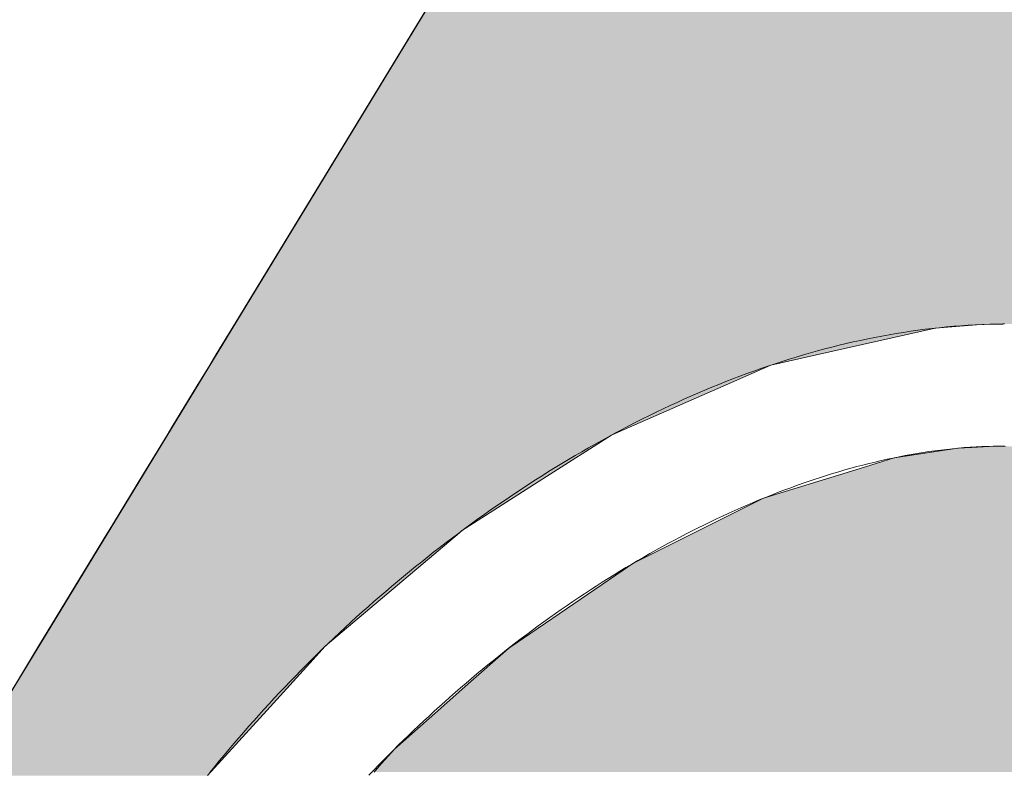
# Model space of a CAD drawing. Header units: inches. Extents: x -123 to 4816, y -2998 to 548.
# Tile 17 of 148: x 758.63 to 760.55, y -2423.14 to -2421.68. Entities that reach past the tile are written whole.
import ezdxf

# ---------------------------------------------------------------- set-up
doc = ezdxf.new("R2010")
doc.units = ezdxf.units.IN
doc.header["$MEASUREMENT"] = 0
doc.layers.get('0').update_dxf_attribs({"lineweight": 0})

# ---------------------------------------------------------------- blocks, each defined once
blk = doc.blocks.new('*U58')
at = {"linetype": 'Continuous'}
for p, q in [((64.3051, 93.1945), (64.1774, 93.1753)), ((64.3321, 93.1961), (64.3051, 93.1945)), ((64.3675, 93.1982), (64.3321, 93.1961)), ((64.3897, 93.1985), (64.3675, 93.1982)), ((64.394, 93.1986), (64.3897, 93.1985)), ((64.394, 93.1986), (64.394, 93.1986)), ((64.394, 93.1986), (64.3947, 93.1986)), ((64.3947, 93.1986), (64.3976, 93.1986)), ((64.3976, 93.1986), (64.3986, 93.1986)), ((64.1774, 93.1753), (64.1094, 93.1542)), ((64.1094, 93.1542), (63.916, 93.0943)), ((63.916, 93.0943), (63.8681, 93.0704)), ((63.8681, 93.0704), (63.6552, 92.964)), ((63.6358, 92.9507), (63.4089, 92.7956)), ((63.6552, 92.964), (63.6358, 92.9507)), ((63.4059, 92.7935), (63.3257, 92.7228)), ((63.4089, 92.7956), (63.4059, 92.7935)), ((63.3257, 92.7228), (63.2649, 92.6691)), ((63.2649, 92.6691), (63.1781, 92.5924)), ((63.1781, 92.5924), (63.1464, 92.5567)), ((63.1435, 92.5533), (63.1374, 92.5464)), ((63.1449, 92.5549), (63.1435, 92.5533)), ((63.1456, 92.5556), (63.1449, 92.5549)), ((63.1463, 92.5565), (63.1456, 92.5556)), ((63.1464, 92.5567), (63.1463, 92.5565))]:
    blk.add_line(p, q, dxfattribs=at)
for points in [[(64.3051, 93.1945), (64.1774, 93.1753), (64.5453, 93.1753)], [(64.3321, 93.1961), (64.3051, 93.1945), (64.4656, 93.1945)], [(64.3675, 93.1982), (64.3321, 93.1961), (64.4588, 93.1961)], [(64.3897, 93.1985), (64.3675, 93.1982), (64.4133, 93.1982)], [(64.394, 93.1986), (64.3897, 93.1985), (64.4065, 93.1985)], [(64.394, 93.1986), (64.394, 93.1986), (64.394, 93.1986)], [(64.394, 93.1986), (64.394, 93.1986), (64.3947, 93.1986)], [(64.3947, 93.1986), (64.3947, 93.1986), (64.3976, 93.1986)], [(64.3976, 93.1986), (64.3976, 93.1986), (64.3986, 93.1986)], [(64.1774, 93.1753), (64.1094, 93.1542), (64.6328, 93.1542)], [(64.1094, 93.1542), (63.916, 93.0943), (64.7211, 93.0943)], [(63.916, 93.0943), (63.8681, 93.0704), (64.7564, 93.0704)], [(63.8681, 93.0704), (63.6552, 92.964), (64.828, 92.964)], [(63.6358, 92.9507), (63.4089, 92.7956), (64.8748, 92.7956)], [(63.6552, 92.964), (63.6358, 92.9507), (64.837, 92.9507)], [(63.4059, 92.7935), (63.3257, 92.7228), (64.8766, 92.7228)], [(63.4089, 92.7956), (63.4059, 92.7935), (64.8749, 92.7935)], [(63.3257, 92.7228), (63.2649, 92.6691), (64.8726, 92.6691)], [(63.2649, 92.6691), (63.1781, 92.5924), (64.858, 92.5924)], [(63.1781, 92.5924), (63.1464, 92.5567), (64.8512, 92.5567)], [(63.1435, 92.5533), (63.1374, 92.5464), (64.447, 92.5464)], [(63.1449, 92.5549), (63.1435, 92.5533), (64.4714, 92.5533)], [(63.1456, 92.5556), (63.1449, 92.5549), (64.4991, 92.5549)], [(63.1463, 92.5565), (63.1456, 92.5556), (64.5124, 92.5556)], [(63.1464, 92.5567), (63.1463, 92.5565), (64.5282, 92.5565)]]:
    blk.add_solid(points, dxfattribs=at)
at = {"linetype": 'Continuous', "extrusion": (0, 0, -1)}
for points in [[(-64.3051, 93.1945), (-64.4656, 93.1945), (-64.5453, 93.1753)], [(-64.3321, 93.1961), (-64.4588, 93.1961), (-64.4656, 93.1945)], [(-64.3675, 93.1982), (-64.4133, 93.1982), (-64.4588, 93.1961)], [(-64.3897, 93.1985), (-64.4065, 93.1985), (-64.4133, 93.1982)], [(-64.394, 93.1986), (-64.3986, 93.1986), (-64.4065, 93.1985)], [(-64.1774, 93.1753), (-64.5453, 93.1753), (-64.6328, 93.1542)], [(-64.1094, 93.1542), (-64.6328, 93.1542), (-64.7211, 93.0943)], [(-63.916, 93.0943), (-64.7211, 93.0943), (-64.7564, 93.0704)], [(-63.8681, 93.0704), (-64.7564, 93.0704), (-64.828, 92.964)], [(-63.6358, 92.9507), (-64.837, 92.9507), (-64.8748, 92.7956)], [(-63.6552, 92.964), (-64.828, 92.964), (-64.837, 92.9507)], [(-63.4059, 92.7935), (-64.8749, 92.7935), (-64.8766, 92.7228)], [(-63.4089, 92.7956), (-64.8748, 92.7956), (-64.8749, 92.7935)], [(-63.3257, 92.7228), (-64.8766, 92.7228), (-64.8726, 92.6691)], [(-63.2649, 92.6691), (-64.8726, 92.6691), (-64.858, 92.5924)], [(-63.1781, 92.5924), (-64.858, 92.5924), (-64.8512, 92.5567)], [(-63.1435, 92.5533), (-64.4714, 92.5533), (-64.447, 92.5464)], [(-63.1449, 92.5549), (-64.4991, 92.5549), (-64.4714, 92.5533)], [(-63.1456, 92.5556), (-64.5124, 92.5556), (-64.4991, 92.5549)], [(-63.1463, 92.5565), (-64.5282, 92.5565), (-64.5124, 92.5556)], [(-63.1464, 92.5567), (-64.5302, 92.5567), (-64.5282, 92.5565)]]:
    blk.add_solid(points, dxfattribs=at)
blk = doc.blocks.new('*U59')
at = {"linetype": 'Continuous'}
for p, q in [((64.0027, 95.3234), (62.8588, 93.4431)), ((62.8577, 93.4414), (62.8537, 93.4348)), ((62.858, 93.4419), (62.8577, 93.4414)), ((62.8586, 93.4428), (62.858, 93.4419)), ((62.8587, 93.4429), (62.8586, 93.4429)), ((62.8586, 93.4429), (62.8586, 93.4428)), ((62.8588, 93.4431), (62.8587, 93.4431)), ((62.8587, 93.4431), (62.8587, 93.443)), ((62.8587, 93.443), (62.8587, 93.4429)), ((62.8588, 93.4431), (62.8588, 93.4431)), ((64.3421, 93.4414), (64.2596, 93.4348)), ((64.3576, 93.4419), (64.3421, 93.4414)), ((64.3834, 93.4428), (64.3576, 93.4419)), ((64.3918, 93.4429), (64.3834, 93.4428)), ((64.3924, 93.4429), (64.3918, 93.4429)), ((64.3938, 93.443), (64.3924, 93.4429)), ((64.3955, 93.4431), (64.3938, 93.443)), ((64.3973, 93.4431), (64.3955, 93.4431)), ((64.3984, 93.4431), (64.3973, 93.4431)), ((62.8464, 93.4228), (62.8212, 93.3813)), ((62.8537, 93.4348), (62.8464, 93.4228)), ((64.2062, 93.4228), (64.0224, 93.3813)), ((64.2596, 93.4348), (64.2062, 93.4228)), ((62.8212, 93.3813), (62.8087, 93.3608)), ((64.0224, 93.3813), (63.9311, 93.3608)), ((62.8087, 93.3608), (62.7832, 93.3188)), ((63.9311, 93.3608), (63.8356, 93.3188)), ((62.7832, 93.3188), (62.7331, 93.2366)), ((63.8356, 93.3188), (63.6482, 93.2366)), ((62.7331, 93.2366), (62.7236, 93.2209)), ((63.6482, 93.2366), (63.6124, 93.2209)), ((62.7236, 93.2209), (62.6729, 93.1376)), ((63.6124, 93.2209), (63.4823, 93.1376)), ((62.6729, 93.1376), (62.6067, 93.0288)), ((63.4823, 93.1376), (63.3123, 93.0288)), ((62.6067, 93.0288), (62.6045, 93.0252)), ((63.3123, 93.0288), (63.308, 93.0252)), ((62.6045, 93.0252), (62.5298, 92.9023)), ((63.308, 93.0252), (63.1629, 92.9023)), ((62.5298, 92.9023), (62.4664, 92.7981)), ((63.1629, 92.9023), (63.0398, 92.7981)), ((62.4664, 92.7981), (62.4504, 92.7718)), ((63.0398, 92.7981), (63.0158, 92.7718)), ((62.4504, 92.7718), (62.3883, 92.6698)), ((63.0158, 92.7718), (62.9229, 92.6698)), ((62.9229, 92.6698), (62.8041, 92.5394))]:
    blk.add_line(p, q, dxfattribs=at)
for points in [[(64.0027, 95.3234), (62.8588, 93.4431), (65.1409, 93.4431)], [(62.8577, 93.4414), (62.8537, 93.4348), (64.2596, 93.4348)], [(62.858, 93.4419), (62.8577, 93.4414), (64.3421, 93.4414)], [(62.8586, 93.4428), (62.858, 93.4419), (64.3576, 93.4419)], [(62.8587, 93.4429), (62.8586, 93.4429), (64.3918, 93.4429)], [(62.8586, 93.4429), (62.8586, 93.4428), (64.3834, 93.4428)], [(62.8588, 93.4431), (62.8587, 93.4431), (64.3955, 93.4431)], [(62.8587, 93.4431), (62.8587, 93.443), (64.3938, 93.443)], [(62.8587, 93.443), (62.8587, 93.4429), (64.3924, 93.4429)], [(62.8588, 93.4431), (62.8588, 93.4431), (64.3973, 93.4431)], [(62.8464, 93.4228), (62.8212, 93.3813), (64.0224, 93.3813)], [(62.8537, 93.4348), (62.8464, 93.4228), (64.2062, 93.4228)], [(62.8212, 93.3813), (62.8087, 93.3608), (63.9311, 93.3608)], [(62.8087, 93.3608), (62.7832, 93.3188), (63.8356, 93.3188)], [(62.7832, 93.3188), (62.7331, 93.2366), (63.6482, 93.2366)], [(62.7331, 93.2366), (62.7236, 93.2209), (63.6124, 93.2209)], [(62.7236, 93.2209), (62.6729, 93.1376), (63.4823, 93.1376)], [(62.6729, 93.1376), (62.6067, 93.0288), (63.3123, 93.0288)], [(62.6067, 93.0288), (62.6045, 93.0252), (63.308, 93.0252)], [(62.6045, 93.0252), (62.5298, 92.9023), (63.1629, 92.9023)], [(62.5298, 92.9023), (62.4664, 92.7981), (63.0398, 92.7981)], [(62.4664, 92.7981), (62.4504, 92.7718), (63.0158, 92.7718)], [(62.4504, 92.7718), (62.3883, 92.6698), (62.9229, 92.6698)], [(62.3883, 92.6698), (62.309, 92.5394), (62.8041, 92.5394)]]:
    blk.add_solid(points, dxfattribs=at)
at = {"linetype": 'Continuous', "extrusion": (0, 0, -1)}
for points in [[(-62.8577, 93.4414), (-64.3421, 93.4414), (-64.2596, 93.4348)], [(-62.858, 93.4419), (-64.3576, 93.4419), (-64.3421, 93.4414)], [(-62.8586, 93.4429), (-64.3918, 93.4429), (-64.3834, 93.4428)], [(-62.8586, 93.4428), (-64.3834, 93.4428), (-64.3576, 93.4419)], [(-62.8587, 93.4431), (-64.3955, 93.4431), (-64.3938, 93.443)], [(-62.8587, 93.443), (-64.3938, 93.443), (-64.3924, 93.4429)], [(-62.8587, 93.4429), (-64.3924, 93.4429), (-64.3918, 93.4429)], [(-62.8588, 93.4431), (-64.3984, 93.4431), (-64.3973, 93.4431)], [(-62.8588, 93.4431), (-64.3973, 93.4431), (-64.3955, 93.4431)], [(-62.8464, 93.4228), (-64.2062, 93.4228), (-64.0224, 93.3813)], [(-62.8537, 93.4348), (-64.2596, 93.4348), (-64.2062, 93.4228)], [(-62.8212, 93.3813), (-64.0224, 93.3813), (-63.9311, 93.3608)], [(-62.8087, 93.3608), (-63.9311, 93.3608), (-63.8356, 93.3188)], [(-62.7832, 93.3188), (-63.8356, 93.3188), (-63.6482, 93.2366)], [(-62.7331, 93.2366), (-63.6482, 93.2366), (-63.6124, 93.2209)], [(-62.7236, 93.2209), (-63.6124, 93.2209), (-63.4823, 93.1376)], [(-62.6729, 93.1376), (-63.4823, 93.1376), (-63.3123, 93.0288)], [(-62.6067, 93.0288), (-63.3123, 93.0288), (-63.308, 93.0252)], [(-62.6045, 93.0252), (-63.308, 93.0252), (-63.1629, 92.9023)], [(-62.5298, 92.9023), (-63.1629, 92.9023), (-63.0398, 92.7981)], [(-62.4664, 92.7981), (-63.0398, 92.7981), (-63.0158, 92.7718)], [(-62.4504, 92.7718), (-63.0158, 92.7718), (-62.9229, 92.6698)], [(-62.3883, 92.6698), (-62.9229, 92.6698), (-62.8041, 92.5394)]]:
    blk.add_solid(points, dxfattribs=at)

msp = doc.modelspace()

# ---------------------------------------------------------------- linework, layer by layer
at = {"color": 3}
msp.add_lwpolyline([(760.1619, -2420.4388), (757.4243, -2424.9388), (762.8859, -2424.9388)], close=True, dxfattribs=at)
for points in [[(758.9991, -2423.1449, 0), (759.0082, -2423.1336, 0), (759.0175, -2423.1223, 0), (759.0268, -2423.111, 0), (759.0363, -2423.0998, 0), (759.0457, -2423.0885, 0), (759.0554, -2423.0774, 0), (759.065, -2423.0662, 0), (759.0747, -2423.055, 0), (759.0846, -2423.044, 0), (759.0944, -2423.0329, 0), (759.1045, -2423.0219, 0), (759.1145, -2423.011, 0), (759.1246, -2423.0001, 0), (759.1348, -2422.9892, 0), (759.1451, -2422.9784, 0), (759.1554, -2422.9676, 0), (759.1658, -2422.9569, 0), (759.1763, -2422.9461, 0), (759.1869, -2422.9354, 0), (759.1975, -2422.9248, 0), (759.2082, -2422.9142, 0), (759.2189, -2422.9037, 0), (759.2297, -2422.8932, 0), (759.2406, -2422.8827, 0), (759.2515, -2422.8723, 0), (759.2626, -2422.8621, 0), (759.2737, -2422.8518, 0), (759.2849, -2422.8417, 0), (759.2961, -2422.8316, 0), (759.3074, -2422.8216, 0), (759.3188, -2422.8116, 0), (759.3302, -2422.8017, 0), (759.3417, -2422.7918, 0), (759.3531, -2422.782, 0), (759.3648, -2422.7723, 0), (759.3764, -2422.7625, 0), (759.3882, -2422.7529, 0), (759.3999, -2422.7433, 0), (759.4118, -2422.7339, 0), (759.4237, -2422.7244, 0), (759.4356, -2422.715, 0), (759.4476, -2422.7057, 0), (759.4596, -2422.6965, 0), (759.4717, -2422.6872, 0), (759.4839, -2422.6782, 0), (759.496, -2422.6691, 0), (759.5083, -2422.6601, 0), (759.5206, -2422.6512, 0), (759.533, -2422.6424, 0), (759.5454, -2422.6336, 0), (759.5578, -2422.625, 0), (759.5704, -2422.6164, 0), (759.5828, -2422.6078, 0), (759.5955, -2422.5994, 0), (759.6081, -2422.5911, 0), (759.6207, -2422.5828, 0), (759.6335, -2422.5745, 0), (759.6463, -2422.5664, 0), (759.659, -2422.5584, 0), (759.6719, -2422.5505, 0), (759.6847, -2422.5426, 0), (759.6977, -2422.5349, 0), (759.7106, -2422.5272, 0), (759.7236, -2422.5196, 0), (759.7367, -2422.5121, 0), (759.7497, -2422.5047, 0), (759.7629, -2422.4974, 0), (759.776, -2422.4902, 0), (759.7892, -2422.483, 0), (759.8024, -2422.4759, 0), (759.8157, -2422.469, 0), (759.8289, -2422.4622, 0), (759.8422, -2422.4555, 0), (759.8556, -2422.4489, 0), (759.8689, -2422.4423, 0), (759.8824, -2422.4359, 0), (759.8958, -2422.4296, 0), (759.9093, -2422.4233, 0), (759.9227, -2422.4172, 0), (759.9363, -2422.4113, 0), (759.9498, -2422.4053, 0), (759.9633, -2422.3996, 0), (759.977, -2422.3939, 0), (759.9905, -2422.3884, 0), (760.0041, -2422.3829, 0), (760.0179, -2422.3776, 0), (760.0315, -2422.3724, 0), (760.0453, -2422.3672, 0), (760.059, -2422.3623, 0), (760.0727, -2422.3574, 0), (760.0865, -2422.3527, 0), (760.1002, -2422.348, 0), (760.114, -2422.3436, 0), (760.1279, -2422.3392, 0), (760.1417, -2422.3349, 0), (760.1555, -2422.3308, 0), (760.1694, -2422.3268, 0), (760.1832, -2422.3229, 0), (760.1971, -2422.3192, 0), (760.211, -2422.3156, 0), (760.2249, -2422.3121, 0), (760.2388, -2422.3087, 0), (760.2527, -2422.3055, 0), (760.2667, -2422.3024, 0), (760.2807, -2422.2995, 0), (760.2946, -2422.2967, 0), (760.3086, -2422.294, 0), (760.3226, -2422.2914, 0), (760.3365, -2422.2891, 0), (760.3505, -2422.2868, 0), (760.3645, -2422.2847, 0), (760.3785, -2422.2828, 0), (760.3924, -2422.2809, 0), (760.4065, -2422.2793, 0), (760.4205, -2422.2777, 0), (760.4345, -2422.2763, 0), (760.4484, -2422.2751, 0), (760.4625, -2422.274, 0), (760.4765, -2422.273, 0), (760.4904, -2422.2723, 0), (760.5045, -2422.2717, 0), (760.5185, -2422.2712, 0), (760.5324, -2422.2708, 0), (760.5409, -2422.2707, 0), (760.5409, -2422.2707, 0), (760.541, -2422.2707, 0), (760.541, -2422.2707, 0), (760.5411, -2422.2707, 0), (760.5411, -2422.2707, 0), (760.5412, -2422.2707, 0), (760.5412, -2422.2707, 0), (760.5413, -2422.2707, 0), (760.5413, -2422.2707, 0), (760.5414, -2422.2707, 0), (760.5415, -2422.2707, 0), (760.5415, -2422.2707, 0), (760.5416, -2422.2707, 0), (760.5416, -2422.2707, 0), (760.5417, -2422.2707, 0), (760.5417, -2422.2707, 0), (760.5418, -2422.2707, 0), (760.5419, -2422.2706, 0), (760.5419, -2422.2706, 0), (760.542, -2422.2706, 0), (760.542, -2422.2706, 0), (760.5421, -2422.2706, 0), (760.5421, -2422.2706, 0), (760.5421, -2422.2706, 0), (760.5422, -2422.2706, 0), (760.5422, -2422.2706, 0), (760.5423, -2422.2706, 0), (760.5424, -2422.2706, 0), (760.5424, -2422.2706, 0), (760.5425, -2422.2706, 0), (760.5426, -2422.2706, 0), (760.5426, -2422.2706, 0), (760.5427, -2422.2706, 0), (760.5428, -2422.2706, 0), (760.5428, -2422.2706, 0), (760.5429, -2422.2706, 0), (760.543, -2422.2706, 0), (760.543, -2422.2706, 0), (760.5431, -2422.2706, 0), (760.5432, -2422.2706, 0), (760.5432, -2422.2706, 0), (760.5433, -2422.2706, 0), (760.5434, -2422.2706, 0), (760.5434, -2422.2706, 0), (760.5435, -2422.2706, 0), (760.5436, -2422.2706, 0), (760.5436, -2422.2706, 0), (760.5437, -2422.2706, 0), (760.5438, -2422.2706, 0), (760.5439, -2422.2705, 0), (760.5439, -2422.2705, 0), (760.544, -2422.2705, 0), (760.5441, -2422.2705, 0), (760.5442, -2422.2705, 0), (760.5442, -2422.2705, 0), (760.5443, -2422.2705, 0), (760.5444, -2422.2705, 0), (760.5445, -2422.2705, 0), (760.5445, -2422.2705, 0), (760.5446, -2422.2705, 0), (760.5447, -2422.2705, 0), (760.5448, -2422.2705, 0), (760.5448, -2422.2705, 0), (760.5449, -2422.2705, 0), (760.545, -2422.2705, 0), (760.5451, -2422.2705, 0), (760.5452, -2422.2705, 0), (760.5452, -2422.2705, 0), (760.5453, -2422.2705, 0), (760.5454, -2422.2705, 0), (760.5455, -2422.2705, 0), (760.5456, -2422.2705, 0), (760.5456, -2422.2705, 0), (760.5457, -2422.2705, 0), (760.5458, -2422.2705, 0), (760.5459, -2422.2705, 0), (760.5459, -2422.2705, 0), (760.546, -2422.2705, 0), (760.5461, -2422.2705, 0), (760.5461, -2422.2705, 0), (760.5462, -2422.2705, 0), (760.5463, -2422.2705, 0), (760.5464, -2422.2705, 0), (760.5465, -2422.2705, 0), (760.5466, -2422.2705, 0), (760.5467, -2422.2705, 0), (760.5468, -2422.2705, 0), (760.5468, -2422.2705, 0), (760.5469, -2422.2705, 0)], [(760.5469, -2422.5087, 0), (760.5468, -2422.5087, 0), (760.5468, -2422.5087, 0), (760.5467, -2422.5087, 0), (760.5466, -2422.5087, 0), (760.5466, -2422.5087, 0), (760.5465, -2422.5087, 0), (760.5464, -2422.5087, 0), (760.5464, -2422.5087, 0), (760.5463, -2422.5087, 0), (760.5462, -2422.5087, 0), (760.5462, -2422.5087, 0), (760.5461, -2422.5087, 0), (760.546, -2422.5087, 0), (760.546, -2422.5087, 0), (760.5459, -2422.5087, 0), (760.5459, -2422.5087, 0), (760.5458, -2422.5087, 0), (760.5458, -2422.5087, 0), (760.5457, -2422.5087, 0), (760.5456, -2422.5087, 0), (760.5456, -2422.5087, 0), (760.5455, -2422.5087, 0), (760.5454, -2422.5087, 0), (760.5453, -2422.5087, 0), (760.5453, -2422.5087, 0), (760.5452, -2422.5087, 0), (760.5451, -2422.5087, 0), (760.545, -2422.5087, 0), (760.545, -2422.5087, 0), (760.5449, -2422.5087, 0), (760.5448, -2422.5087, 0), (760.5448, -2422.5087, 0), (760.5447, -2422.5087, 0), (760.5446, -2422.5087, 0), (760.5446, -2422.5087, 0), (760.5445, -2422.5087, 0), (760.5444, -2422.5087, 0), (760.5444, -2422.5087, 0), (760.5443, -2422.5087, 0), (760.5442, -2422.5087, 0), (760.5442, -2422.5087, 0), (760.5441, -2422.5087, 0), (760.544, -2422.5087, 0), (760.544, -2422.5087, 0), (760.5439, -2422.5087, 0), (760.5439, -2422.5087, 0), (760.5438, -2422.5087, 0), (760.5438, -2422.5087, 0), (760.5437, -2422.5087, 0), (760.5437, -2422.5087, 0), (760.5436, -2422.5087, 0), (760.5436, -2422.5087, 0), (760.5435, -2422.5087, 0), (760.5435, -2422.5087, 0), (760.5434, -2422.5087, 0), (760.5434, -2422.5087, 0), (760.5434, -2422.5087, 0), (760.5433, -2422.5087, 0), (760.5433, -2422.5087, 0), (760.5433, -2422.5087, 0), (760.5432, -2422.5087, 0), (760.5432, -2422.5087, 0), (760.5432, -2422.5087, 0), (760.5432, -2422.5087, 0), (760.5431, -2422.5087, 0), (760.5431, -2422.5087, 0), (760.5431, -2422.5087, 0), (760.5431, -2422.5087, 0), (760.5431, -2422.5087, 0), (760.5431, -2422.5087, 0), (760.5431, -2422.5087, 0), (760.5367, -2422.5087, 0), (760.5255, -2422.5089, 0), (760.5143, -2422.5092, 0), (760.5031, -2422.5095, 0), (760.4918, -2422.5101, 0), (760.4804, -2422.5108, 0), (760.469, -2422.5116, 0), (760.4576, -2422.5126, 0), (760.4462, -2422.5137, 0), (760.4347, -2422.5149, 0), (760.4232, -2422.5163, 0), (760.4117, -2422.5178, 0), (760.4001, -2422.5194, 0), (760.3885, -2422.5211, 0), (760.3769, -2422.523, 0), (760.3653, -2422.525, 0), (760.3537, -2422.5272, 0), (760.342, -2422.5294, 0), (760.3303, -2422.5318, 0), (760.3186, -2422.5343, 0), (760.3068, -2422.5369, 0), (760.2951, -2422.5396, 0), (760.2833, -2422.5425, 0), (760.2715, -2422.5455, 0), (760.2597, -2422.5486, 0), (760.2479, -2422.5518, 0), (760.236, -2422.5551, 0), (760.2242, -2422.5586, 0), (760.2123, -2422.5621, 0), (760.2004, -2422.5658, 0), (760.1885, -2422.5696, 0), (760.1767, -2422.5735, 0), (760.1648, -2422.5775, 0), (760.1529, -2422.5817, 0), (760.1409, -2422.5859, 0), (760.129, -2422.5903, 0), (760.1171, -2422.5947, 0), (760.1052, -2422.5993, 0), (760.0933, -2422.6039, 0), (760.0814, -2422.6087, 0), (760.0694, -2422.6136, 0), (760.0575, -2422.6185, 0), (760.0456, -2422.6236, 0), (760.0337, -2422.6289, 0), (760.0218, -2422.6341, 0), (760.0099, -2422.6395, 0), (759.998, -2422.6449, 0), (759.9861, -2422.6506, 0), (759.9742, -2422.6562, 0), (759.9625, -2422.662, 0), (759.9506, -2422.6678, 0), (759.9387, -2422.6739, 0), (759.9269, -2422.6799, 0), (759.9151, -2422.6861, 0), (759.9033, -2422.6923, 0), (759.8915, -2422.6986, 0), (759.8798, -2422.705, 0), (759.8681, -2422.7116, 0), (759.8563, -2422.7182, 0), (759.8446, -2422.7248, 0), (759.833, -2422.7316, 0), (759.8213, -2422.7385, 0), (759.8097, -2422.7455, 0), (759.798, -2422.7525, 0), (759.7865, -2422.7596, 0), (759.7749, -2422.7667, 0), (759.7634, -2422.774, 0), (759.7519, -2422.7814, 0), (759.7405, -2422.7888, 0), (759.7291, -2422.7963, 0), (759.7177, -2422.8039, 0), (759.7063, -2422.8116, 0), (759.695, -2422.8193, 0), (759.6837, -2422.8271, 0), (759.6725, -2422.835, 0), (759.6612, -2422.843, 0), (759.6501, -2422.8511, 0), (759.6389, -2422.8592, 0), (759.6277, -2422.8673, 0), (759.6167, -2422.8756, 0), (759.6057, -2422.8839, 0), (759.5947, -2422.8923, 0), (759.5838, -2422.9007, 0), (759.5729, -2422.9092, 0), (759.5621, -2422.9178, 0), (759.5514, -2422.9265, 0), (759.5406, -2422.9351, 0), (759.5299, -2422.9439, 0), (759.5193, -2422.9528, 0), (759.5087, -2422.9616, 0), (759.4982, -2422.9706, 0), (759.4877, -2422.9797, 0), (759.4773, -2422.9887, 0), (759.4669, -2422.9979, 0), (759.4567, -2423.007, 0), (759.4464, -2423.0163, 0), (759.4362, -2423.0255, 0), (759.4261, -2423.0349, 0), (759.416, -2423.0442, 0), (759.4059, -2423.0537, 0), (759.3959, -2423.0631, 0), (759.386, -2423.0726, 0), (759.3761, -2423.0821, 0), (759.3663, -2423.0917, 0), (759.3566, -2423.1013, 0), (759.3469, -2423.111, 0), (759.3374, -2423.1207, 0), (759.3278, -2423.1304, 0), (759.3184, -2423.1402, 0), (759.309, -2423.15, 0)]]:
    msp.add_polyline3d(points, dxfattribs=at)

# ---------------------------------------------------------------- block references
at = {"color": 3, "linetype": 'Continuous', "xscale": 0.9741148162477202, "yscale": 0.9741148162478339, "zscale": 0.9741148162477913}
for name in ['*U59', '*U58']:
    msp.add_blockref(name, (697.816, -2513.2948), dxfattribs=at)

doc.saveas('drawing.dxf')
